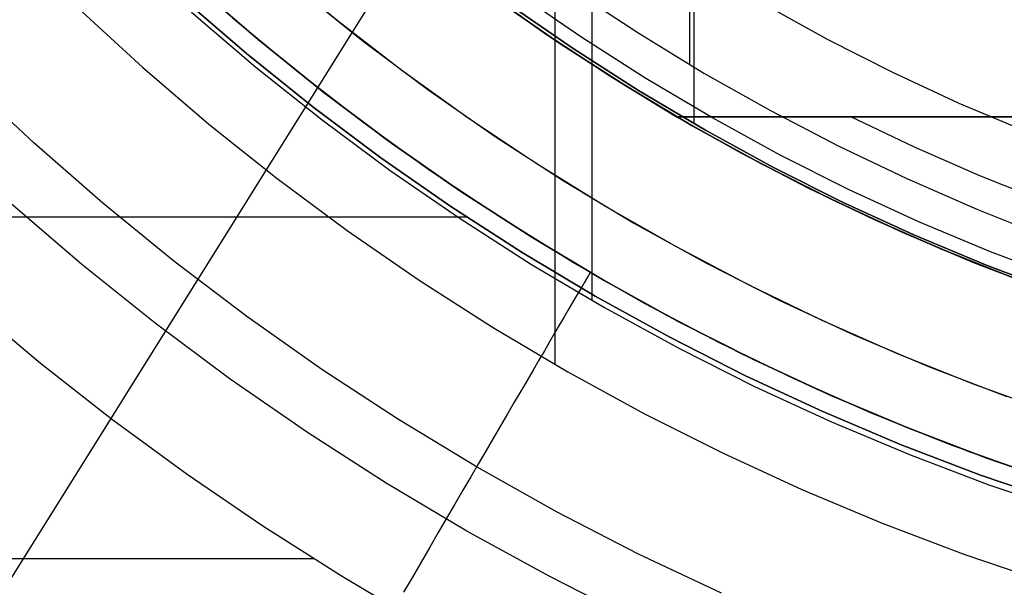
# Model space of a CAD drawing. Header units: millimetres. Extents: x 10871 to 12032, y -2698 to -1680.
# Tile 28 of 183: x 11396 to 11426, y -2122 to -2104. Entities that reach past the tile are written whole.
import ezdxf

# ---------------------------------------------------------------- set-up
doc = ezdxf.new("R2010")
doc.units = ezdxf.units.MM
for name, color, linetype in [('1', 7, 'Continuous'), ('color', 7, 'Continuous'), ('luz', 7, 'Continuous')]:
    doc.layers.add(name, color=color, linetype=linetype)

msp = doc.modelspace()

# ---------------------------------------------------------------- linework, layer by layer
at = {"layer": '1', "color": 7, "true_color": 0xffffff}
for p, q in [((11413.652, -2112.954, 71.704), (11413.652, -1981.655, 71.704)), ((11416.669, -2105.655, 44.653), (11416.669, -1988.955, 44.653)), ((11412.512, -2114.929, 69.704), (11412.512, -2077.733, 69.704)), ((11416.805, -2107.494, 53.153), (11416.805, -2082.557, 53.153)), ((11403.342, -2104.898, 46.606), (11401.369, -2103.193, 46.606)), ((11403.342, -2104.898, 46.606), (11401.369, -2103.193, 46.606)), ((11401.369, -2103.193, 34.804), (11403.342, -2104.898, 34.804)), ((11403.342, -2104.898, 40.705), (11401.369, -2103.193, 40.705)), ((11403.342, -2104.898, 34.804), (11401.369, -2103.193, 34.804)), ((11402.986, -2105.324, 65.998), (11400.999, -2103.607, 65.998)), ((11400.999, -2103.607, 65.998), (11402.986, -2105.324, 65.998)), ((11410.303, -2103.364, 60.904), (11412.244, -2104.736, 60.904)), ((11412.244, -2104.736, 60.904), (11410.303, -2103.364, 60.904)), ((11413.306, -2104.815, 138.188), (11411.344, -2103.461, 138.188)), ((11413.125, -2103.405, 44.653), (11415.092, -2104.702, 44.653)), ((11413.125, -2103.405, 44.653), (11415.092, -2104.702, 44.653)), ((11413.125, -2103.405, 44.653), (11415.092, -2104.702, 44.653)), ((11397.787, -2103.931, 69.704), (11399.774, -2105.753, 69.704)), ((11397.787, -2103.931, 69.704), (11399.774, -2105.753, 69.704)), ((11412.661, -2105.018, 42.804), (11410.679, -2103.638, 42.804)), ((11410.679, -2103.638, 42.804), (11412.661, -2105.018, 42.804)), ((11412.661, -2105.018, 51.854), (11410.679, -2103.638, 51.854)), ((11411.093, -2103.812, 46.153), (11413.067, -2105.175, 46.153)), ((11413.067, -2105.175, 53.153), (11411.093, -2103.812, 53.153)), ((11411.093, -2103.812, 46.153), (11413.067, -2105.175, 46.153)), ((11411.093, -2103.812, 49.653), (11413.067, -2105.175, 49.653)), ((11411.093, -2103.812, 53.153), (11413.067, -2105.175, 53.153)), ((11420.913, -2104.89, 76.403), (11418.93, -2103.796, 76.403)), ((11420.913, -2104.89, 76.403), (11418.93, -2103.796, 76.403)), ((11401.286, -2104.046, 71.704), (11403.275, -2105.747, 71.704)), ((11401.286, -2104.046, 71.704), (11403.275, -2105.747, 71.704)), ((11412.244, -2104.736, 60.904), (11414.231, -2106.041, 60.904)), ((11414.231, -2106.041, 60.904), (11412.244, -2104.736, 60.904)), ((11415.314, -2106.101, 138.188), (11413.306, -2104.815, 138.188)), ((11415.092, -2104.702, 44.653), (11417.102, -2105.931, 44.653)), ((11415.092, -2104.702, 44.653), (11417.102, -2105.931, 44.653)), ((11415.092, -2104.702, 44.653), (11417.102, -2105.931, 44.653)), ((11405.372, -2106.532, 46.606), (11403.342, -2104.898, 46.606)), ((11405.372, -2106.532, 46.606), (11403.342, -2104.898, 46.606)), ((11403.342, -2104.898, 34.804), (11405.372, -2106.532, 34.804)), ((11405.372, -2106.532, 40.705), (11403.342, -2104.898, 40.705)), ((11405.372, -2106.532, 34.804), (11403.342, -2104.898, 34.804)), ((11414.69, -2106.329, 42.804), (11412.661, -2105.018, 42.804)), ((11412.661, -2105.018, 42.804), (11414.69, -2106.329, 42.804)), ((11414.69, -2106.329, 51.854), (11412.661, -2105.018, 51.854)), ((11422.933, -2105.914, 76.403), (11420.913, -2104.89, 76.403)), ((11422.933, -2105.914, 76.403), (11420.913, -2104.89, 76.403)), ((11405.031, -2106.971, 65.998), (11402.986, -2105.324, 65.998)), ((11402.986, -2105.324, 65.998), (11405.031, -2106.971, 65.998)), ((11413.067, -2105.175, 46.153), (11415.088, -2106.469, 46.153)), ((11415.088, -2106.469, 53.153), (11413.067, -2105.175, 53.153)), ((11413.067, -2105.175, 46.153), (11415.088, -2106.469, 46.153)), ((11413.067, -2105.175, 49.653), (11415.088, -2106.469, 49.653)), ((11413.067, -2105.175, 53.153), (11415.088, -2106.469, 53.153)), ((11399.774, -2105.753, 69.704), (11401.822, -2107.505, 69.704)), ((11399.774, -2105.753, 69.704), (11401.822, -2107.505, 69.704)), ((11403.275, -2105.747, 71.704), (11405.321, -2107.379, 71.704)), ((11403.275, -2105.747, 71.704), (11405.321, -2107.379, 71.704)), ((11414.231, -2106.041, 60.904), (11416.261, -2107.277, 60.904)), ((11416.261, -2107.277, 60.904), (11414.231, -2106.041, 60.904)), ((11417.102, -2105.931, 44.653), (11419.154, -2107.089, 44.653)), ((11417.102, -2105.931, 44.653), (11419.154, -2107.089, 44.653)), ((11417.102, -2105.931, 44.653), (11419.154, -2107.089, 44.653)), ((11424.987, -2106.868, 76.403), (11422.933, -2105.914, 76.403)), ((11424.987, -2106.868, 76.403), (11422.933, -2105.914, 76.403)), ((11416.764, -2107.568, 42.804), (11414.69, -2106.329, 42.804)), ((11414.69, -2106.329, 42.804), (11416.764, -2107.568, 42.804)), ((11416.764, -2107.568, 51.854), (11414.69, -2106.329, 51.854)), ((11417.365, -2107.317, 138.188), (11415.314, -2106.101, 138.188)), ((11407.458, -2108.096, 46.606), (11405.372, -2106.532, 46.606)), ((11407.458, -2108.096, 46.606), (11405.372, -2106.532, 46.606)), ((11405.372, -2106.532, 34.804), (11407.458, -2108.096, 34.804)), ((11407.458, -2108.096, 40.705), (11405.372, -2106.532, 40.705)), ((11407.458, -2108.096, 34.804), (11405.372, -2106.532, 34.804)), ((11415.088, -2106.469, 46.153), (11417.151, -2107.692, 46.153)), ((11417.151, -2107.692, 53.153), (11415.088, -2106.469, 53.153)), ((11415.088, -2106.469, 46.153), (11417.151, -2107.692, 46.153)), ((11415.088, -2106.469, 49.653), (11417.151, -2107.692, 49.653)), ((11415.088, -2106.469, 53.153), (11417.151, -2107.692, 53.153)), ((11407.133, -2108.546, 65.998), (11405.031, -2106.971, 65.998)), ((11405.031, -2106.971, 65.998), (11407.133, -2108.546, 65.998)), ((11427.072, -2107.749, 76.403), (11424.987, -2106.868, 76.403)), ((11427.072, -2107.749, 76.403), (11424.987, -2106.868, 76.403)), ((11416.261, -2107.277, 60.904), (11418.265, -2108.407, 60.904)), ((11419.114, -2107.277, 62.306), (11416.261, -2107.277, 60.904)), ((11418.265, -2108.407, 60.904), (11416.261, -2107.277, 60.904)), ((11416.261, -2107.277, 59.909), (11418.266, -2108.406, 59.909)), ((11416.261, -2107.277, 60.904), (11416.261, -2107.277, 59.909)), ((11418.265, -2108.407, 60.406), (11416.261, -2107.277, 60.406)), ((11416.261, -2107.277, 60.904), (11419.114, -2107.277, 62.306)), ((11416.261, -2107.277, 59.909), (11416.261, -2107.277, 60.904)), ((11418.266, -2108.406, 59.909), (11416.261, -2107.277, 59.909)), ((11422.007, -2107.277, 63.623), (11419.114, -2107.277, 62.306)), ((11419.114, -2107.277, 62.306), (11422.007, -2107.277, 63.623)), ((11419.154, -2107.089, 44.653), (11421.244, -2108.176, 44.653)), ((11419.154, -2107.089, 44.653), (11421.244, -2108.176, 44.653)), ((11419.154, -2107.089, 44.653), (11421.244, -2108.176, 44.653)), ((11423.604, -2108.222, 63.451), (11421.615, -2107.275, 63.451)), ((11424.938, -2107.278, 64.854), (11422.007, -2107.277, 63.623)), ((11422.007, -2107.277, 63.623), (11424.938, -2107.278, 64.854)), ((11427.905, -2107.278, 65.998), (11424.938, -2107.278, 64.854)), ((11424.938, -2107.278, 64.854), (11427.905, -2107.278, 65.998)), ((11401.822, -2107.505, 69.704), (11403.93, -2109.186, 69.704)), ((11401.822, -2107.505, 69.704), (11403.93, -2109.186, 69.704)), ((11405.321, -2107.379, 71.704), (11407.422, -2108.939, 71.704)), ((11405.321, -2107.379, 71.704), (11407.422, -2108.939, 71.704)), ((11416.361, -2107.335, 59.909), (11416.361, -2107.335, 42.804)), ((11418.879, -2108.735, 42.804), (11416.764, -2107.568, 42.804)), ((11416.764, -2107.568, 42.804), (11418.879, -2108.735, 42.804)), ((11418.879, -2108.735, 51.854), (11416.764, -2107.568, 51.854)), ((11419.457, -2108.462, 138.188), (11417.365, -2107.317, 138.188)), ((11417.151, -2107.692, 46.153), (11419.256, -2108.844, 46.153)), ((11419.256, -2108.844, 53.153), (11417.151, -2107.692, 53.153)), ((11417.151, -2107.692, 46.153), (11419.256, -2108.844, 46.153)), ((11417.151, -2107.692, 49.653), (11419.256, -2108.844, 49.653)), ((11417.151, -2107.692, 53.153), (11419.256, -2108.844, 53.153)), ((11409.597, -2109.585, 46.606), (11407.458, -2108.096, 46.606)), ((11409.597, -2109.585, 46.606), (11407.458, -2108.096, 46.606)), ((11407.458, -2108.096, 34.804), (11409.597, -2109.585, 34.804)), ((11409.597, -2109.585, 40.705), (11407.458, -2108.096, 40.705)), ((11409.597, -2109.585, 34.804), (11407.458, -2108.096, 34.804)), ((11421.244, -2108.176, 44.653), (11423.371, -2109.189, 44.653)), ((11421.244, -2108.176, 44.653), (11423.371, -2109.189, 44.653)), ((11421.244, -2108.176, 44.653), (11423.371, -2109.189, 44.653)), ((11418.265, -2108.407, 60.904), (11420.306, -2109.47, 60.904)), ((11420.306, -2109.47, 60.904), (11418.265, -2108.407, 60.904)), ((11420.306, -2109.47, 60.406), (11418.265, -2108.407, 60.406)), ((11418.266, -2108.406, 59.909), (11420.307, -2109.469, 59.909)), ((11420.307, -2109.469, 59.909), (11418.266, -2108.406, 59.909)), ((11421.587, -2109.533, 138.188), (11419.457, -2108.462, 138.188)), ((11425.624, -2109.104, 63.451), (11423.604, -2108.222, 63.451)), ((11409.288, -2110.046, 65.998), (11407.133, -2108.546, 65.998)), ((11407.133, -2108.546, 65.998), (11409.288, -2110.046, 65.998)), ((11421.033, -2109.828, 42.804), (11418.879, -2108.735, 42.804)), ((11418.879, -2108.735, 42.804), (11421.033, -2109.828, 42.804)), ((11421.033, -2109.828, 51.854), (11418.879, -2108.735, 51.854)), ((11407.422, -2108.939, 71.704), (11409.575, -2110.425, 71.704)), ((11407.422, -2108.939, 71.704), (11409.575, -2110.425, 71.704)), ((11419.256, -2108.844, 46.153), (11421.4, -2109.922, 46.153)), ((11421.4, -2109.922, 53.153), (11419.256, -2108.844, 53.153)), ((11419.256, -2108.844, 46.153), (11421.4, -2109.922, 46.153)), ((11419.256, -2108.844, 49.653), (11421.4, -2109.922, 49.653)), ((11419.256, -2108.844, 53.153), (11421.4, -2109.922, 53.153)), ((11403.93, -2109.186, 69.704), (11406.094, -2110.793, 69.704)), ((11403.93, -2109.186, 69.704), (11406.094, -2110.793, 69.704)), ((11423.371, -2109.189, 44.653), (11425.532, -2110.129, 44.653)), ((11423.371, -2109.189, 44.653), (11425.532, -2110.129, 44.653)), ((11423.371, -2109.189, 44.653), (11425.532, -2110.129, 44.653)), ((11427.671, -2109.918, 63.451), (11425.624, -2109.104, 63.451)), ((11411.787, -2111, 46.606), (11409.597, -2109.585, 46.606)), ((11411.787, -2111, 46.606), (11409.597, -2109.585, 46.606)), ((11409.597, -2109.585, 34.804), (11411.787, -2111, 34.804)), ((11411.787, -2111, 40.705), (11409.597, -2109.585, 40.705)), ((11411.787, -2111, 34.804), (11409.597, -2109.585, 34.804)), ((11420.306, -2109.47, 60.904), (11422.382, -2110.464, 60.904)), ((11422.382, -2110.464, 60.904), (11420.306, -2109.47, 60.904)), ((11422.382, -2110.464, 60.406), (11420.306, -2109.47, 60.406)), ((11420.307, -2109.469, 59.909), (11422.382, -2110.463, 59.909)), ((11422.382, -2110.463, 59.909), (11420.307, -2109.469, 59.909)), ((11423.753, -2110.53, 138.188), (11421.587, -2109.533, 138.188)), ((11423.224, -2110.844, 42.804), (11421.033, -2109.828, 42.804)), ((11421.033, -2109.828, 42.804), (11423.224, -2110.844, 42.804)), ((11423.224, -2110.844, 51.854), (11421.033, -2109.828, 51.854)), ((11421.4, -2109.922, 46.153), (11423.579, -2110.926, 46.153)), ((11423.579, -2110.926, 53.153), (11421.4, -2109.922, 53.153)), ((11421.4, -2109.922, 46.153), (11423.579, -2110.926, 46.153)), ((11421.4, -2109.922, 49.653), (11423.579, -2110.926, 49.653)), ((11421.4, -2109.922, 53.153), (11423.579, -2110.926, 53.153)), ((11411.493, -2111.471, 65.998), (11409.288, -2110.046, 65.998)), ((11409.288, -2110.046, 65.998), (11411.493, -2111.471, 65.998)), ((11425.532, -2110.129, 44.653), (11427.598, -2110.958, 44.653)), ((11425.532, -2110.129, 44.653), (11427.598, -2110.958, 44.653)), ((11391.484, -2110.37, 65.998), (11409.774, -2110.37, 65.998)), ((11409.575, -2110.425, 71.704), (11411.779, -2111.837, 71.704)), ((11409.575, -2110.425, 71.704), (11411.779, -2111.837, 71.704)), ((11422.382, -2110.463, 59.909), (11424.489, -2111.389, 59.909)), ((11424.489, -2111.389, 59.909), (11422.382, -2110.463, 59.909)), ((11422.382, -2110.464, 60.904), (11424.489, -2111.39, 60.904)), ((11424.489, -2111.39, 60.904), (11422.382, -2110.464, 60.904)), ((11424.489, -2111.39, 60.406), (11422.382, -2110.464, 60.406)), ((11425.952, -2111.452, 138.188), (11423.753, -2110.53, 138.188)), ((11406.094, -2110.793, 69.704), (11408.313, -2112.324, 69.704)), ((11406.094, -2110.793, 69.704), (11408.313, -2112.324, 69.704)), ((11425.449, -2111.785, 42.804), (11423.224, -2110.844, 42.804)), ((11423.224, -2110.844, 42.804), (11425.449, -2111.785, 42.804)), ((11425.449, -2111.785, 51.854), (11423.224, -2110.844, 51.854)), ((11414.024, -2112.337, 46.606), (11411.787, -2111, 46.606)), ((11414.024, -2112.337, 46.606), (11411.787, -2111, 46.606)), ((11411.787, -2111, 34.804), (11414.024, -2112.337, 34.804)), ((11414.024, -2112.337, 40.705), (11411.787, -2111, 40.705)), ((11414.024, -2112.337, 34.804), (11411.787, -2111, 34.804)), ((11423.579, -2110.926, 46.153), (11425.792, -2111.853, 46.153)), ((11425.792, -2111.853, 53.153), (11423.579, -2110.926, 53.153)), ((11423.579, -2110.926, 46.153), (11425.792, -2111.853, 46.153)), ((11423.579, -2110.926, 49.653), (11425.792, -2111.853, 49.653)), ((11423.579, -2110.926, 53.153), (11425.792, -2111.853, 53.153)), ((11413.747, -2112.819, 65.998), (11411.493, -2111.471, 65.998)), ((11411.493, -2111.471, 65.998), (11413.747, -2112.819, 65.998)), ((11424.489, -2111.389, 59.909), (11426.625, -2112.244, 59.909)), ((11426.625, -2112.244, 59.909), (11424.489, -2111.389, 59.909)), ((11424.489, -2111.39, 60.904), (11426.625, -2112.245, 60.904)), ((11426.625, -2112.245, 60.904), (11424.489, -2111.39, 60.904)), ((11426.625, -2112.245, 60.406), (11424.489, -2111.39, 60.406)), ((11428.181, -2112.298, 138.188), (11425.952, -2111.452, 138.188)), ((11427.706, -2112.647, 42.804), (11425.449, -2111.785, 42.804)), ((11425.449, -2111.785, 42.804), (11427.706, -2112.647, 42.804)), ((11427.706, -2112.647, 51.854), (11425.449, -2111.785, 51.854)), ((11411.779, -2111.837, 71.704), (11414.03, -2113.171, 71.704)), ((11411.779, -2111.837, 71.704), (11414.03, -2113.171, 71.704)), ((11413.589, -2112.086, 46.606), (11413.537, -2112.176, 47.169)), ((11413.589, -2112.086, 46.606), (11413.589, -2112.086, 34.804)), ((11425.792, -2111.853, 46.153), (11428.035, -2112.704, 46.153)), ((11428.035, -2112.704, 53.153), (11425.792, -2111.853, 53.153)), ((11425.792, -2111.853, 46.153), (11428.035, -2112.704, 46.153)), ((11425.792, -2111.853, 49.653), (11428.035, -2112.704, 49.653)), ((11425.792, -2111.853, 53.153), (11428.035, -2112.704, 53.153)), ((11408.313, -2112.324, 69.704), (11410.582, -2113.778, 69.704)), ((11408.313, -2112.324, 69.704), (11410.582, -2113.778, 69.704)), ((11413.403, -2112.405, 48.283), (11413.322, -2112.545, 48.833)), ((11413.475, -2112.282, 47.728), (11413.403, -2112.405, 48.283)), ((11413.537, -2112.176, 47.169), (11413.475, -2112.282, 47.728)), ((11416.306, -2113.596, 46.606), (11414.024, -2112.337, 46.606)), ((11416.306, -2113.596, 46.606), (11414.024, -2112.337, 46.606)), ((11414.024, -2112.337, 34.804), (11416.306, -2113.596, 34.804)), ((11416.306, -2113.596, 40.705), (11414.024, -2112.337, 40.705)), ((11416.306, -2113.596, 34.804), (11414.024, -2112.337, 34.804)), ((11413.231, -2112.7, 49.376), (11413.131, -2112.872, 49.913)), ((11413.322, -2112.545, 48.833), (11413.231, -2112.7, 49.376)), ((11413.131, -2112.872, 49.913), (11413.021, -2113.06, 50.443)), ((11416.047, -2114.087, 65.998), (11413.747, -2112.819, 65.998)), ((11413.747, -2112.819, 65.998), (11416.047, -2114.087, 65.998)), ((11394.453, -2113.063, 59.909), (11396.628, -2114.885, 59.909)), ((11394.453, -2113.063, 59.909), (11396.628, -2114.885, 59.909)), ((11412.903, -2113.263, 50.965), (11412.775, -2113.481, 51.479)), ((11413.021, -2113.06, 50.443), (11412.903, -2113.263, 50.965)), ((11414.03, -2113.171, 71.704), (11416.326, -2114.427, 71.704)), ((11414.03, -2113.171, 71.704), (11416.326, -2114.427, 71.704)), ((11412.775, -2113.481, 51.479), (11412.639, -2113.715, 51.984)), ((11418.631, -2114.775, 46.606), (11416.306, -2113.596, 46.606)), ((11418.631, -2114.775, 46.606), (11416.306, -2113.596, 46.606)), ((11416.306, -2113.596, 34.804), (11418.631, -2114.775, 34.804)), ((11418.631, -2114.775, 40.705), (11416.306, -2113.596, 40.705)), ((11418.631, -2114.775, 34.804), (11416.306, -2113.596, 34.804)), ((11410.582, -2113.778, 69.704), (11412.901, -2115.153, 69.704)), ((11410.582, -2113.778, 69.704), (11412.901, -2115.153, 69.704)), ((11412.494, -2113.964, 52.479), (11412.34, -2114.227, 52.964)), ((11412.639, -2113.715, 51.984), (11412.494, -2113.964, 52.479)), ((11412.34, -2114.227, 52.964), (11412.178, -2114.504, 53.438)), ((11418.389, -2115.275, 65.998), (11416.047, -2114.087, 65.998)), ((11416.047, -2114.087, 65.998), (11418.389, -2115.275, 65.998)), ((11412.178, -2114.504, 53.438), (11412.008, -2114.796, 53.901)), ((11416.326, -2114.427, 71.704), (11418.664, -2115.603, 71.704)), ((11416.326, -2114.427, 71.704), (11418.664, -2115.603, 71.704)), ((11412.008, -2114.796, 53.901), (11411.83, -2115.101, 54.352)), ((11420.996, -2115.873, 46.606), (11418.631, -2114.775, 46.606)), ((11420.996, -2115.873, 46.606), (11418.631, -2114.775, 46.606)), ((11418.631, -2114.775, 34.804), (11420.996, -2115.873, 34.804)), ((11420.996, -2115.873, 40.705), (11418.631, -2114.775, 40.705)), ((11420.996, -2115.873, 34.804), (11418.631, -2114.775, 34.804)), ((11396.628, -2114.885, 59.909), (11398.86, -2116.634, 59.909)), ((11396.628, -2114.885, 59.909), (11398.86, -2116.634, 59.909)), ((11411.83, -2115.101, 54.352), (11411.645, -2115.419, 54.79)), ((11412.901, -2115.153, 69.704), (11415.266, -2116.446, 69.704)), ((11412.901, -2115.153, 69.704), (11415.266, -2116.446, 69.704)), ((11411.645, -2115.419, 54.79), (11411.452, -2115.75, 55.216)), ((11420.771, -2116.38, 65.998), (11418.389, -2115.275, 65.998)), ((11418.389, -2115.275, 65.998), (11420.771, -2116.38, 65.998)), ((11411.452, -2115.75, 55.216), (11411.251, -2116.093, 55.628)), ((11418.664, -2115.603, 71.704), (11421.041, -2116.698, 71.704)), ((11418.664, -2115.603, 71.704), (11421.041, -2116.698, 71.704)), ((11423.397, -2116.887, 46.606), (11420.996, -2115.873, 46.606)), ((11423.397, -2116.887, 46.606), (11420.996, -2115.873, 46.606)), ((11420.996, -2115.873, 34.804), (11423.397, -2116.887, 34.804)), ((11423.397, -2116.887, 40.705), (11420.996, -2115.873, 40.705)), ((11423.397, -2116.887, 34.804), (11420.996, -2115.873, 34.804)), ((11411.251, -2116.093, 55.628), (11411.044, -2116.449, 56.026)), ((11423.19, -2117.403, 65.998), (11420.771, -2116.38, 65.998)), ((11420.771, -2116.38, 65.998), (11423.19, -2117.403, 65.998)), ((11398.86, -2116.634, 59.909), (11401.149, -2118.31, 59.909)), ((11398.86, -2116.634, 59.909), (11401.149, -2118.31, 59.909)), ((11411.044, -2116.449, 56.026), (11410.83, -2116.816, 56.41)), ((11415.266, -2116.446, 69.704), (11417.674, -2117.658, 69.704)), ((11415.266, -2116.446, 69.704), (11417.674, -2117.658, 69.704)), ((11421.041, -2116.698, 71.704), (11423.454, -2117.709, 71.704)), ((11421.041, -2116.698, 71.704), (11423.454, -2117.709, 71.704)), ((11410.83, -2116.816, 56.41), (11410.609, -2117.194, 56.779)), ((11425.832, -2117.818, 46.606), (11423.397, -2116.887, 46.606)), ((11425.832, -2117.818, 46.606), (11423.397, -2116.887, 46.606)), ((11423.397, -2116.887, 34.804), (11425.832, -2117.818, 34.804)), ((11425.832, -2117.818, 40.705), (11423.397, -2116.887, 40.705)), ((11425.832, -2117.818, 34.804), (11423.397, -2116.887, 34.804)), ((11410.609, -2117.194, 56.779), (11410.382, -2117.583, 57.133)), ((11410.382, -2117.583, 57.133), (11410.149, -2117.983, 57.471)), ((11425.643, -2118.34, 65.998), (11423.19, -2117.403, 65.998)), ((11423.19, -2117.403, 65.998), (11425.643, -2118.34, 65.998)), ((11417.674, -2117.658, 69.704), (11420.123, -2118.785, 69.704)), ((11417.674, -2117.658, 69.704), (11420.123, -2118.785, 69.704)), ((11423.454, -2117.709, 71.704), (11425.901, -2118.637, 71.704)), ((11423.454, -2117.709, 71.704), (11425.901, -2118.637, 71.704)), ((11428.298, -2118.663, 46.606), (11425.832, -2117.818, 46.606)), ((11428.298, -2118.663, 46.606), (11425.832, -2117.818, 46.606)), ((11425.832, -2117.818, 34.804), (11428.298, -2118.663, 34.804)), ((11428.298, -2118.663, 40.705), (11425.832, -2117.818, 40.705)), ((11428.298, -2118.663, 34.804), (11425.832, -2117.818, 34.804)), ((11410.149, -2117.983, 57.471), (11409.91, -2118.392, 57.793)), ((11401.149, -2118.31, 59.909), (11403.491, -2119.91, 59.909)), ((11401.149, -2118.31, 59.909), (11403.491, -2119.91, 59.909)), ((11409.91, -2118.392, 57.793), (11409.666, -2118.81, 58.098)), ((11428.127, -2119.192, 65.998), (11425.643, -2118.34, 65.998)), ((11425.643, -2118.34, 65.998), (11428.127, -2119.192, 65.998)), ((11409.666, -2118.81, 58.098), (11409.417, -2119.238, 58.387)), ((11420.123, -2118.785, 69.704), (11422.609, -2119.828, 69.704)), ((11420.123, -2118.785, 69.704), (11422.609, -2119.828, 69.704)), ((11425.901, -2118.637, 71.704), (11428.378, -2119.48, 71.704)), ((11425.901, -2118.637, 71.704), (11428.378, -2119.48, 71.704)), ((11409.417, -2119.238, 58.387), (11409.163, -2119.673, 58.658)), ((11409.163, -2119.673, 58.658), (11408.904, -2120.117, 58.912)), ((11403.491, -2119.91, 59.909), (11405.884, -2121.433, 59.909)), ((11403.491, -2119.91, 59.909), (11405.884, -2121.433, 59.909)), ((11422.609, -2119.828, 69.704), (11425.129, -2120.783, 69.704)), ((11422.609, -2119.828, 69.704), (11425.129, -2120.783, 69.704)), ((11408.904, -2120.117, 58.912), (11408.641, -2120.567, 59.148)), ((11408.641, -2120.567, 59.148), (11408.374, -2121.025, 59.366)), ((11392.309, -2120.917, 59.909), (11405.053, -2120.917, 59.909)), ((11425.129, -2120.783, 69.704), (11427.681, -2121.652, 69.704)), ((11425.129, -2120.783, 69.704), (11427.681, -2121.652, 69.704)), ((11408.374, -2121.025, 59.366), (11408.104, -2121.489, 59.566)), ((11405.884, -2121.433, 59.909), (11408.326, -2122.878, 59.909)), ((11405.884, -2121.433, 59.909), (11408.326, -2122.878, 59.909)), ((11408.104, -2121.489, 59.566), (11407.83, -2121.958, 59.747))]:
    msp.add_line(p, q, dxfattribs=at)
at = {"layer": 'color', "color": 254, "true_color": 0xcad1ee}
for p, q in [((11405.784, -2104.311, 34.804), (11403.844, -2102.703, 34.804)), ((11405.784, -2104.311, 24.703), (11403.844, -2102.703, 24.703)), ((11403.272, -2104.839, 13.749), (11401.335, -2103.163, 13.749)), ((11404.574, -2103.321, 14.602), (11406.549, -2104.914, 14.602)), ((11404.535, -2105.873, 34.804), (11402.541, -2104.221, 34.804)), ((11404.535, -2105.873, 24.276), (11402.541, -2104.221, 24.276)), ((11407.779, -2105.851, 34.804), (11405.784, -2104.311, 34.804)), ((11407.779, -2105.851, 24.703), (11405.784, -2104.311, 24.703)), ((11405.264, -2106.448, 13.749), (11403.272, -2104.839, 13.749)), ((11406.549, -2104.914, 14.602), (11408.578, -2106.438, 14.602)), ((11406.585, -2107.455, 34.804), (11404.535, -2105.873, 34.804)), ((11406.585, -2107.455, 24.276), (11404.535, -2105.873, 24.276)), ((11409.826, -2107.321, 34.804), (11407.779, -2105.851, 34.804)), ((11409.826, -2107.321, 24.703), (11407.779, -2105.851, 24.703)), ((11396.416, -2108.086, 8.613), (11394.349, -2106.151, 8.613)), ((11407.31, -2107.989, 13.749), (11405.264, -2106.448, 13.749)), ((11408.578, -2106.438, 14.602), (11410.659, -2107.889, 14.602)), ((11408.687, -2108.965, 34.804), (11406.585, -2107.455, 34.804)), ((11408.687, -2108.965, 24.276), (11406.585, -2107.455, 24.276)), ((11411.922, -2108.72, 34.804), (11409.826, -2107.321, 34.804)), ((11411.922, -2108.72, 24.703), (11409.826, -2107.321, 24.703)), ((11398.548, -2109.948, 8.613), (11396.416, -2108.086, 8.613)), ((11409.408, -2109.458, 13.749), (11407.31, -2107.989, 13.749)), ((11410.659, -2107.889, 14.602), (11412.789, -2109.268, 14.602)), ((11414.066, -2110.045, 34.804), (11411.922, -2108.72, 34.804)), ((11414.066, -2110.045, 24.703), (11411.922, -2108.72, 24.703)), ((11410.841, -2110.402, 34.804), (11408.687, -2108.965, 34.804)), ((11410.841, -2110.402, 24.276), (11408.687, -2108.965, 24.276)), ((11412.789, -2109.268, 14.602), (11414.966, -2110.572, 14.602)), ((11411.554, -2110.855, 13.749), (11409.408, -2109.458, 13.749)), ((11397.906, -2111.844, 9.992), (11395.711, -2109.959, 9.992)), ((11400.743, -2111.736, 8.613), (11398.548, -2109.948, 8.613)), ((11416.253, -2111.296, 34.804), (11414.066, -2110.045, 34.804)), ((11416.253, -2111.296, 24.703), (11414.066, -2110.045, 24.703)), ((11413.043, -2111.764, 34.804), (11410.841, -2110.402, 34.804)), ((11413.043, -2111.764, 24.276), (11410.841, -2110.402, 24.276)), ((11414.966, -2110.572, 14.602), (11417.186, -2111.799, 14.602)), ((11413.747, -2112.178, 13.749), (11411.554, -2110.855, 13.749)), ((11418.483, -2112.47, 34.804), (11416.253, -2111.296, 34.804)), ((11418.483, -2112.47, 24.703), (11416.253, -2111.296, 24.703)), ((11402.999, -2113.447, 8.613), (11400.743, -2111.736, 8.613)), ((11415.291, -2113.049, 34.804), (11413.043, -2111.764, 34.804)), ((11415.291, -2113.049, 24.276), (11413.043, -2111.764, 24.276)), ((11417.186, -2111.799, 14.602), (11419.448, -2112.949, 14.602)), ((11400.166, -2113.651, 9.992), (11397.906, -2111.844, 9.992)), ((11415.984, -2113.425, 13.749), (11413.747, -2112.178, 13.749)), ((11420.752, -2113.567, 34.804), (11418.483, -2112.47, 34.804)), ((11420.752, -2113.567, 24.703), (11418.483, -2112.47, 24.703)), ((11417.582, -2114.256, 34.804), (11415.291, -2113.049, 34.804)), ((11417.582, -2114.256, 24.276), (11415.291, -2113.049, 24.276)), ((11419.448, -2112.949, 14.602), (11421.749, -2114.019, 14.602)), ((11402.486, -2115.379, 9.992), (11400.166, -2113.651, 9.992)), ((11405.312, -2115.078, 8.613), (11402.999, -2113.447, 8.613)), ((11418.262, -2114.595, 13.749), (11415.984, -2113.425, 13.749)), ((11423.057, -2114.585, 34.804), (11420.752, -2113.567, 34.804)), ((11423.057, -2114.585, 24.703), (11420.752, -2113.567, 24.703)), ((11419.913, -2115.383, 34.804), (11417.582, -2114.256, 34.804)), ((11419.913, -2115.383, 24.276), (11417.582, -2114.256, 24.276)), ((11421.749, -2114.019, 14.602), (11424.085, -2115.008, 14.602)), ((11420.578, -2115.686, 13.749), (11418.262, -2114.595, 13.749)), ((11425.396, -2115.523, 34.804), (11423.057, -2114.585, 34.804)), ((11425.396, -2115.523, 24.703), (11423.057, -2114.585, 24.703)), ((11407.681, -2116.629, 8.613), (11405.312, -2115.078, 8.613)), ((11424.085, -2115.008, 14.602), (11426.454, -2115.916, 14.602)), ((11404.865, -2117.027, 9.992), (11402.486, -2115.379, 9.992)), ((11422.281, -2116.428, 34.804), (11419.913, -2115.383, 34.804)), ((11422.281, -2116.428, 24.276), (11419.913, -2115.383, 24.276)), ((11422.931, -2116.698, 13.749), (11420.578, -2115.686, 13.749)), ((11427.766, -2116.379, 34.804), (11425.396, -2115.523, 34.804)), ((11427.766, -2116.379, 24.703), (11425.396, -2115.523, 24.703)), ((11410.101, -2118.097, 8.613), (11407.681, -2116.629, 8.613)), ((11424.684, -2117.392, 34.804), (11422.281, -2116.428, 34.804)), ((11424.684, -2117.392, 24.276), (11422.281, -2116.428, 24.276)), ((11425.317, -2117.629, 13.749), (11422.931, -2116.698, 13.749)), ((11407.299, -2118.591, 9.992), (11404.865, -2117.027, 9.992)), ((11427.119, -2118.271, 34.804), (11424.684, -2117.392, 34.804)), ((11427.119, -2118.271, 24.276), (11424.684, -2117.392, 24.276)), ((11427.733, -2118.478, 13.749), (11425.317, -2117.629, 13.749)), ((11412.571, -2119.481, 8.613), (11410.101, -2118.097, 8.613)), ((11409.786, -2120.07, 9.992), (11407.299, -2118.591, 9.992)), ((11415.087, -2120.779, 8.613), (11412.571, -2119.481, 8.613)), ((11412.323, -2121.462, 9.992), (11409.786, -2120.07, 9.992)), ((11417.647, -2121.988, 8.613), (11415.087, -2120.779, 8.613)), ((11414.905, -2122.766, 9.992), (11412.323, -2121.462, 9.992))]:
    msp.add_line(p, q, dxfattribs=at)
at = {"layer": 'color'}
for p, q in [((11405.784, -2104.311, 34.804), (11403.844, -2102.703, 34.804)), ((11407.779, -2105.851, 34.804), (11405.784, -2104.311, 34.804)), ((11409.826, -2107.321, 34.804), (11407.779, -2105.851, 34.804)), ((11411.922, -2108.72, 34.804), (11409.826, -2107.321, 34.804)), ((11414.066, -2110.045, 34.804), (11411.922, -2108.72, 34.804)), ((11416.253, -2111.296, 34.804), (11414.066, -2110.045, 34.804)), ((11418.483, -2112.47, 34.804), (11416.253, -2111.296, 34.804)), ((11420.752, -2113.567, 34.804), (11418.483, -2112.47, 34.804)), ((11423.057, -2114.585, 34.804), (11420.752, -2113.567, 34.804)), ((11425.396, -2115.523, 34.804), (11423.057, -2114.585, 34.804)), ((11427.766, -2116.379, 34.804), (11425.396, -2115.523, 34.804))]:
    msp.add_line(p, q, dxfattribs=at)
at = {"layer": 'luz', "color": 254, "true_color": 0xcad1ee}
for p, q in [((11524.73, -1915.029, -42.746), (11364.659, -2171.222, -42.746)), ((11524.73, -1915.029, -41.246), (11364.659, -2171.222, -41.246))]:
    msp.add_line(p, q, dxfattribs=at)

doc.saveas('drawing.dxf')
